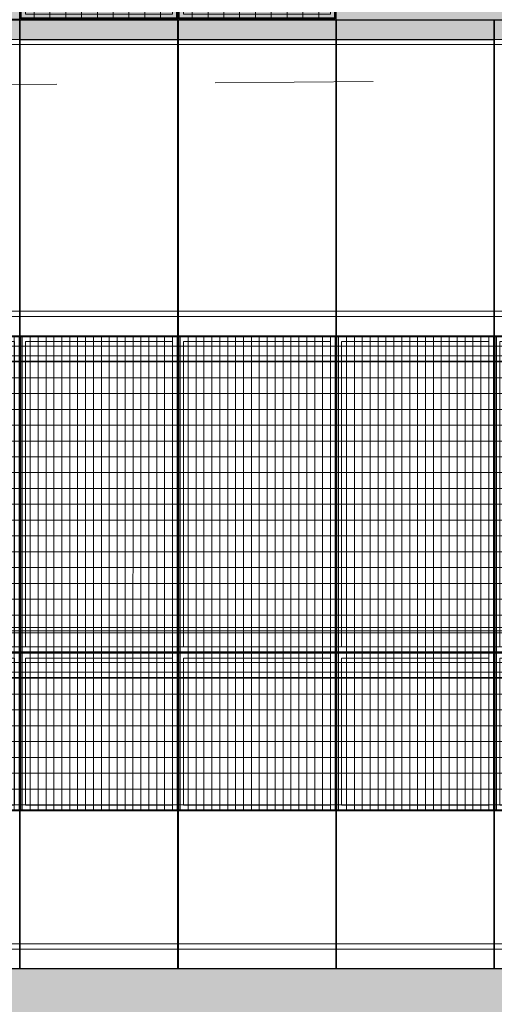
# Model space of a CAD drawing. Header units: metres. Extents: x -373759 to -373409, y 810976 to 811228.
# Tile 53 of 153: x -373616.38 to -373613.38, y 811109.66 to 811115.88. Entities that reach past the tile are written whole.
import ezdxf

# ---------------------------------------------------------------- set-up
doc = ezdxf.new("R2010")
doc.units = ezdxf.units.M
doc.header["$XCLIPFRAME"] = 2
doc.linetypes.add('TRAÇO 1mm', pattern=[2, 1, -1])
doc.layers.add('A-DETL', color=7, linetype='Continuous', lineweight=5, true_color=0x00a600)
for name, color, linetype, lineweight in [('A-FLOR', 7, 'Continuous', 5), ('A-FLOR-PATT', 7, 'Continuous', 5), ('A-GENM', 7, 'Continuous', 5), ('I-WALL', 7, 'Continuous', 5)]:
    doc.layers.add(name, color=color, linetype=linetype, lineweight=lineweight)
picture_1 = doc.add_image_def('image1.jpg', size_in_pixel=(999, 584))
pattern_1 = [(270, (3125.54, 1874.46), (100, 6e-15), []), (0, (3125.54, 1874.46), (0, 50), [])]
pattern_2 = [(90, (3125.54, -1874.46), (100, -6e-15), []), (0, (3125.54, -1874.46), (0, -50), [])]

# ---------------------------------------------------------------- blocks, each defined once
blk = doc.blocks.new('_EST_ PLACA PISO ESTRUTURAL MEIO - _EST_ PLACA PISO ESTRUTURAL MEIO-V15-PISTA INFERIOR PARTE 1')
at = {"layer": 'A-GENM', "color": 253, "true_color": 0xaaaaaa}
for p, q in [((-1000, 500), (-1000, -500)), ((-997.5, 500), (997.5, 500)), ((-875.8, 500), (-997.5, 500)), ((-842.5, 500), (-875.8, 500)), ((842.5, 500), (-842.5, 500)), ((875.8, 500), (842.5, 500)), ((997.5, 500), (875.8, 500)), ((1000, 500), (1000, -500)), ((997.5, 497.5), (-997.5, 497.5)), ((-997.5, 497.5), (997.5, 497.5)), ((-997.5, 497.5), (-997.5, -497.5)), ((-997.5, 497.5), (-997.5, -497.5)), ((-997.5, -497.5), (-997.5, 497.5)), ((-997.5, 497.5), (-997.5, -497.5)), ((-875.8, 497.5), (-875.8, -497.5)), ((-842.5, -497.5), (-842.5, 497.5)), ((842.5, 497.5), (842.5, -497.5)), ((875.8, 497.5), (875.8, -497.5)), ((997.5, -497.5), (997.5, 497.5)), ((997.5, 497.5), (997.5, -497.5)), ((997.5, 497.5), (997.5, -497.5)), ((997.5, 497.5), (997.5, -497.5)), ((997.5, -497.5), (-997.5, -497.5)), ((-997.5, -497.5), (997.5, -497.5)), ((-997.5, -500), (-875.8, -500)), ((997.5, -500), (-997.5, -500)), ((-875.8, -500), (-842.5, -500)), ((-842.5, -500), (842.5, -500)), ((842.5, -500), (875.8, -500)), ((875.8, -500), (997.5, -500))]:
    blk.add_line(p, q, dxfattribs=at)
blk = doc.blocks.new('_EST_ PLACA PISO ESTRUTURAL MEIO - _EST_ PLACA PISO ESTRUTURAL MEIO-V114-PISTA INFERIOR PARTE 1')
at = {"layer": 'A-GENM', "color": 253, "true_color": 0xaaaaaa}
for p, q in [((-1000, -500), (-1000, 500)), ((-997.5, 500), (997.5, 500)), ((-875.8, 500), (-997.5, 500)), ((-842.5, 500), (-875.8, 500)), ((842.5, 500), (-842.5, 500)), ((875.8, 500), (842.5, 500)), ((997.5, 500), (875.8, 500)), ((1000, -500), (1000, 500)), ((997.5, 497.5), (-997.5, 497.5)), ((-997.5, 497.5), (997.5, 497.5)), ((-997.5, 497.5), (-997.5, -497.5)), ((-997.5, 497.5), (-997.5, -497.5)), ((-997.5, -497.5), (-997.5, 497.5)), ((-997.5, 497.5), (-997.5, -497.5)), ((-875.8, 493.2), (-875.8, 465)), ((-875.8, 465), (-875.8, -465)), ((-842.5, 465), (-842.5, 492.7)), ((-842.5, -465), (-842.5, 465)), ((842.5, 495), (842.5, 466.9)), ((842.5, 465), (842.5, -465)), ((875.8, 495), (875.8, 466.4)), ((875.8, 465), (875.8, -465)), ((997.5, -497.5), (997.5, 497.5)), ((997.5, 497.5), (997.5, -497.5)), ((997.5, 497.5), (997.5, -497.5)), ((997.5, 497.5), (997.5, -497.5)), ((997.5, -497.5), (-997.5, -497.5)), ((-997.5, -497.5), (997.5, -497.5)), ((-875.8, -465), (-875.8, -493.2)), ((-842.5, -492.7), (-842.5, -465)), ((842.5, -466.9), (842.5, -495)), ((875.8, -466.4), (875.8, -495)), ((-997.5, -500), (-875.8, -500)), ((997.5, -500), (-997.5, -500)), ((-875.8, -500), (-842.5, -500)), ((-842.5, -500), (842.5, -500)), ((842.5, -500), (875.8, -500)), ((875.8, -500), (997.5, -500))]:
    blk.add_line(p, q, dxfattribs=at)
blk = doc.blocks.new('_EST_ PLACA PISO ESTRUTURAL MEIO - _EST_ PLACA PISO ESTRUTURAL MEIO-V115-PISTA INFERIOR PARTE 1')
at = {"layer": 'A-GENM', "color": 253, "true_color": 0xaaaaaa}
for p, q in [((-1000, 500), (-1000, -500)), ((-997.5, 500), (0, 500)), ((-875.8, 500), (-997.5, 500)), ((-842.5, 500), (-875.8, 500)), ((0, 500), (-842.5, 500)), ((0, 500), (997.5, 500)), ((842.5, 500), (0, 500)), ((875.8, 500), (842.5, 500)), ((997.5, 500), (875.8, 500)), ((1000, 500), (1000, -500)), ((-2.5, 497.5), (-997.5, 497.5)), ((-997.5, 497.5), (-2.5, 497.5)), ((-997.5, 497.5), (-997.5, -497.5)), ((-997.5, 497.5), (-997.5, -497.5)), ((-997.5, -497.5), (-997.5, 497.5)), ((-997.5, 497.5), (-997.5, -497.5)), ((-875.8, 495), (-875.8, 467.8)), ((-875.8, 465), (-875.8, -465)), ((-842.5, 465), (-842.5, 495)), ((-842.5, -465), (-842.5, 465)), ((997.5, 497.5), (0, 497.5)), ((0, 497.5), (997.5, 497.5)), ((842.5, 497.5), (842.5, -497.5)), ((875.8, 497.5), (875.8, -497.5)), ((997.5, -497.5), (997.5, 497.5)), ((997.5, 497.5), (997.5, -497.5)), ((997.5, 497.5), (997.5, -497.5)), ((997.5, 497.5), (997.5, -497.5)), ((-2.5, -497.5), (-997.5, -497.5)), ((-997.5, -497.5), (-2.5, -497.5)), ((-875.8, -467.8), (-875.8, -495)), ((-842.5, -495), (-842.5, -465)), ((997.5, -497.5), (0, -497.5)), ((0, -497.5), (997.5, -497.5)), ((-997.5, -500), (-875.8, -500)), ((0, -500), (-997.5, -500)), ((-875.8, -500), (-842.5, -500)), ((-842.5, -500), (0, -500)), ((0, -500), (842.5, -500)), ((997.5, -500), (0, -500)), ((842.5, -500), (875.8, -500)), ((875.8, -500), (997.5, -500))]:
    blk.add_line(p, q, dxfattribs=at)
blk = doc.blocks.new('_EST_ PLACA PISO ESTRUTURAL MEIO - _EST_ PLACA PISO ESTRUTURAL MEIO-V116-PISTA INFERIOR PARTE 1')
at = {"layer": 'A-GENM', "color": 253, "true_color": 0xaaaaaa}
for p, q in [((-1000, -500), (-1000, 500)), ((-997.5, 500), (997.5, 500)), ((-875.8, 500), (-997.5, 500)), ((-842.5, 500), (-875.8, 500)), ((842.5, 500), (-842.5, 500)), ((875.8, 500), (842.5, 500)), ((997.5, 500), (875.8, 500)), ((1000, -500), (1000, 500)), ((997.5, 497.5), (-997.5, 497.5)), ((-997.5, 497.5), (997.5, 497.5)), ((-997.5, 497.5), (-997.5, -497.5)), ((-997.5, 497.5), (-997.5, -497.5)), ((-997.5, -497.5), (-997.5, 497.5)), ((-997.5, 497.5), (-997.5, -497.5)), ((-875.8, 493.2), (-875.8, 465)), ((-875.8, 465), (-875.8, -465)), ((-842.5, 465), (-842.5, 492.7)), ((-842.5, -465), (-842.5, 465)), ((842.5, 495), (842.5, 466.9)), ((842.5, 465), (842.5, -465)), ((875.8, 495), (875.8, 466.4)), ((875.8, 465), (875.8, -465)), ((997.5, -497.5), (997.5, 497.5)), ((997.5, 497.5), (997.5, -497.5)), ((997.5, 497.5), (997.5, -497.5)), ((997.5, 497.5), (997.5, -497.5)), ((997.5, -497.5), (-997.5, -497.5)), ((-997.5, -497.5), (997.5, -497.5)), ((-875.8, -465), (-875.8, -493.2)), ((-842.5, -492.7), (-842.5, -465)), ((842.5, -466.9), (842.5, -495)), ((875.8, -466.4), (875.8, -495)), ((-997.5, -500), (-875.8, -500)), ((997.5, -500), (-997.5, -500)), ((-875.8, -500), (-842.5, -500)), ((-842.5, -500), (842.5, -500)), ((842.5, -500), (875.8, -500)), ((875.8, -500), (997.5, -500))]:
    blk.add_line(p, q, dxfattribs=at)
blk = doc.blocks.new('_EST_ PLACA PISO ESTRUTURAL MEIO - _EST_ PLACA PISO ESTRUTURAL MEIO-V117-PISTA INFERIOR PARTE 1')
at = {"layer": 'A-GENM', "color": 253, "true_color": 0xaaaaaa}
for p, q in [((-1000, 500), (-1000, -500)), ((-997.5, 500), (0, 500)), ((-875.8, 500), (-997.5, 500)), ((-842.5, 500), (-875.8, 500)), ((0, 500), (-842.5, 500)), ((0, 500), (997.5, 500)), ((842.5, 500), (0, 500)), ((875.8, 500), (842.5, 500)), ((997.5, 500), (875.8, 500)), ((1000, 500), (1000, -500)), ((-2.5, 497.5), (-997.5, 497.5)), ((-997.5, 497.5), (-2.5, 497.5)), ((-997.5, 497.5), (-997.5, -497.5)), ((-997.5, 497.5), (-997.5, -497.5)), ((-997.5, -497.5), (-997.5, 497.5)), ((-997.5, 497.5), (-997.5, -497.5)), ((-875.8, 495), (-875.8, 467.8)), ((-875.8, 465), (-875.8, -465)), ((-842.5, 465), (-842.5, 495)), ((-842.5, -465), (-842.5, 465)), ((997.5, 497.5), (0, 497.5)), ((0, 497.5), (997.5, 497.5)), ((842.5, 497.5), (842.5, -497.5)), ((875.8, 497.5), (875.8, -497.5)), ((997.5, -497.5), (997.5, 497.5)), ((997.5, 497.5), (997.5, -497.5)), ((997.5, 497.5), (997.5, -497.5)), ((997.5, 497.5), (997.5, -497.5)), ((-2.5, -497.5), (-997.5, -497.5)), ((-997.5, -497.5), (-2.5, -497.5)), ((-875.8, -467.8), (-875.8, -495)), ((-842.5, -495), (-842.5, -465)), ((997.5, -497.5), (0, -497.5)), ((0, -497.5), (997.5, -497.5)), ((-997.5, -500), (-875.8, -500)), ((0, -500), (-997.5, -500)), ((-875.8, -500), (-842.5, -500)), ((-842.5, -500), (0, -500)), ((0, -500), (842.5, -500)), ((997.5, -500), (0, -500)), ((842.5, -500), (875.8, -500)), ((875.8, -500), (997.5, -500))]:
    blk.add_line(p, q, dxfattribs=at)
blk = doc.blocks.new('_EST_ PLACA PISO ESTRUTURAL MEIO - _EST_ PLACA PISO ESTRUTURAL MEIO-V118-PISTA INFERIOR PARTE 1')
at = {"layer": 'A-GENM', "color": 253, "true_color": 0xaaaaaa}
for p, q in [((-1000, -500), (-1000, 500)), ((-997.5, 500), (997.5, 500)), ((-875.8, 500), (-997.5, 500)), ((-842.5, 500), (-875.8, 500)), ((842.5, 500), (-842.5, 500)), ((875.8, 500), (842.5, 500)), ((997.5, 500), (875.8, 500)), ((1000, -500), (1000, 500)), ((997.5, 497.5), (-997.5, 497.5)), ((-997.5, 497.5), (997.5, 497.5)), ((-997.5, 497.5), (-997.5, -497.5)), ((-997.5, 497.5), (-997.5, -497.5)), ((-997.5, -497.5), (-997.5, 497.5)), ((-997.5, 497.5), (-997.5, -497.5)), ((-875.8, 493.2), (-875.8, 465)), ((-875.8, 465), (-875.8, -465)), ((-842.5, 465), (-842.5, 492.7)), ((-842.5, -465), (-842.5, 465)), ((842.5, 495), (842.5, 466.9)), ((842.5, 465), (842.5, -465)), ((875.8, 495), (875.8, 466.4)), ((875.8, 465), (875.8, -465)), ((997.5, -497.5), (997.5, 497.5)), ((997.5, 497.5), (997.5, -497.5)), ((997.5, 497.5), (997.5, -497.5)), ((997.5, 497.5), (997.5, -497.5)), ((997.5, -497.5), (-997.5, -497.5)), ((-997.5, -497.5), (997.5, -497.5)), ((-875.8, -465), (-875.8, -493.2)), ((-842.5, -492.7), (-842.5, -465)), ((842.5, -466.9), (842.5, -495)), ((875.8, -466.4), (875.8, -495)), ((-997.5, -500), (-875.8, -500)), ((997.5, -500), (-997.5, -500)), ((-875.8, -500), (-842.5, -500)), ((-842.5, -500), (842.5, -500)), ((842.5, -500), (875.8, -500)), ((875.8, -500), (997.5, -500))]:
    blk.add_line(p, q, dxfattribs=at)
blk = doc.blocks.new('_EST_ PLACA PISO ESTRUTURAL MEIO - _EST_ PLACA PISO ESTRUTURAL MEIO-V119-PISTA INFERIOR PARTE 1')
at = {"layer": 'A-GENM', "color": 253, "true_color": 0xaaaaaa}
for p, q in [((-1000, 500), (-1000, -500)), ((-997.5, 500), (0, 500)), ((-875.8, 500), (-997.5, 500)), ((-842.5, 500), (-875.8, 500)), ((0, 500), (-842.5, 500)), ((0, 500), (997.5, 500)), ((842.5, 500), (0, 500)), ((875.8, 500), (842.5, 500)), ((997.5, 500), (875.8, 500)), ((1000, 500), (1000, -500)), ((-2.5, 497.5), (-997.5, 497.5)), ((-997.5, 497.5), (-2.5, 497.5)), ((-997.5, 497.5), (-997.5, -497.5)), ((-997.5, 497.5), (-997.5, -497.5)), ((-997.5, -497.5), (-997.5, 497.5)), ((-997.5, 497.5), (-997.5, -497.5)), ((-875.8, 495), (-875.8, 467.8)), ((-875.8, 465), (-875.8, -465)), ((-842.5, 465), (-842.5, 495)), ((-842.5, -465), (-842.5, 465)), ((997.5, 497.5), (0, 497.5)), ((0, 497.5), (997.5, 497.5)), ((842.5, 497.5), (842.5, -497.5)), ((875.8, 497.5), (875.8, -497.5)), ((997.5, -497.5), (997.5, 497.5)), ((997.5, 497.5), (997.5, -497.5)), ((997.5, 497.5), (997.5, -497.5)), ((997.5, 497.5), (997.5, -497.5)), ((-2.5, -497.5), (-997.5, -497.5)), ((-997.5, -497.5), (-2.5, -497.5)), ((-875.8, -467.8), (-875.8, -495)), ((-842.5, -495), (-842.5, -465)), ((997.5, -497.5), (0, -497.5)), ((0, -497.5), (997.5, -497.5)), ((-997.5, -500), (-875.8, -500)), ((0, -500), (-997.5, -500)), ((-875.8, -500), (-842.5, -500)), ((-842.5, -500), (0, -500)), ((0, -500), (842.5, -500)), ((997.5, -500), (0, -500)), ((842.5, -500), (875.8, -500)), ((875.8, -500), (997.5, -500))]:
    blk.add_line(p, q, dxfattribs=at)
blk = doc.blocks.new('_EST_ PLACA PISO ESTRUTURAL MEIO - _EST_ PLACA PISO ESTRUTURAL MEIO-V120-PISTA INFERIOR PARTE 1')
at = {"layer": 'A-GENM', "color": 253, "true_color": 0xaaaaaa}
for p, q in [((-1000, -500), (-1000, 500)), ((-997.5, 500), (997.5, 500)), ((-875.8, 500), (-997.5, 500)), ((-842.5, 500), (-875.8, 500)), ((842.5, 500), (-842.5, 500)), ((875.8, 500), (842.5, 500)), ((997.5, 500), (875.8, 500)), ((1000, -500), (1000, 500)), ((997.5, 497.5), (-997.5, 497.5)), ((-997.5, 497.5), (997.5, 497.5)), ((-997.5, 497.5), (-997.5, -497.5)), ((-997.5, 497.5), (-997.5, -497.5)), ((-997.5, -497.5), (-997.5, 497.5)), ((-997.5, 497.5), (-997.5, -497.5)), ((-875.8, 493.2), (-875.8, 465)), ((-875.8, 465), (-875.8, -464.2)), ((-842.5, 465), (-842.5, 492.7)), ((-842.5, -464.2), (-842.5, 465)), ((842.5, 495), (842.5, 466.9)), ((842.5, 465), (842.5, -464.2)), ((875.8, 495), (875.8, 466.4)), ((875.8, 465), (875.8, -464.2)), ((997.5, -497.5), (997.5, 497.5)), ((997.5, 497.5), (997.5, -497.5)), ((997.5, 497.5), (997.5, -497.5)), ((997.5, 497.5), (997.5, -497.5)), ((997.5, -497.5), (-997.5, -497.5)), ((-997.5, -497.5), (997.5, -497.5)), ((-875.8, -465), (-875.8, -493.2)), ((-842.5, -492.7), (-842.5, -465)), ((842.5, -466.9), (842.5, -495)), ((875.8, -466.4), (875.8, -495)), ((-997.5, -500), (-875.8, -500)), ((997.5, -500), (-997.5, -500)), ((-875.8, -500), (-842.5, -500)), ((-842.5, -500), (842.5, -500)), ((842.5, -500), (875.8, -500)), ((875.8, -500), (997.5, -500))]:
    blk.add_line(p, q, dxfattribs=at)
blk = doc.blocks.new('_EST_ PLACA PISO ESTRUTURAL MEIO - _EST_ PLACA PISO ESTRUTURAL MEIO-V121-PISTA INFERIOR PARTE 1')
at = {"layer": 'A-GENM', "color": 253, "true_color": 0xaaaaaa}
for p, q in [((-1000, 500), (-1000, -500)), ((-997.5, 500), (0, 500)), ((-875.8, 500), (-997.5, 500)), ((-842.5, 500), (-875.8, 500)), ((0, 500), (-842.5, 500)), ((0, 500), (997.5, 500)), ((842.5, 500), (0, 500)), ((875.8, 500), (842.5, 500)), ((997.5, 500), (875.8, 500)), ((1000, 500), (1000, -500)), ((-2.5, 497.5), (-997.5, 497.5)), ((-997.5, 497.5), (-2.5, 497.5)), ((-997.5, 497.5), (-997.5, -497.5)), ((-997.5, 497.5), (-997.5, -497.5)), ((-997.5, -497.5), (-997.5, 497.5)), ((-997.5, 497.5), (-997.5, -497.5)), ((-875.8, 495), (-875.8, 467.8)), ((-875.8, 464.2), (-875.8, -465)), ((-842.5, 465), (-842.5, 495)), ((-842.5, -465), (-842.5, 464.2)), ((997.5, 497.5), (0, 497.5)), ((0, 497.5), (997.5, 497.5)), ((842.5, 497.5), (842.5, -497.5)), ((875.8, 497.5), (875.8, -497.5)), ((997.5, -497.5), (997.5, 497.5)), ((997.5, 497.5), (997.5, -497.5)), ((997.5, 497.5), (997.5, -497.5)), ((997.5, 497.5), (997.5, -497.5)), ((-2.5, -497.5), (-997.5, -497.5)), ((-997.5, -497.5), (-2.5, -497.5)), ((-875.8, -467.8), (-875.8, -495)), ((-842.5, -495), (-842.5, -465)), ((997.5, -497.5), (0, -497.5)), ((0, -497.5), (997.5, -497.5)), ((-997.5, -500), (-875.8, -500)), ((0, -500), (-997.5, -500)), ((-875.8, -500), (-842.5, -500)), ((-842.5, -500), (0, -500)), ((0, -500), (842.5, -500)), ((997.5, -500), (0, -500)), ((842.5, -500), (875.8, -500)), ((875.8, -500), (997.5, -500))]:
    blk.add_line(p, q, dxfattribs=at)
blk = doc.blocks.new('_EST_ PLACA PISO ESTRUTURAL MEIO - _EST_ PLACA PISO ESTRUTURAL MEIO-V122-PISTA INFERIOR PARTE 1')
at = {"layer": 'A-GENM', "color": 253, "true_color": 0xaaaaaa}
for p, q in [((-1000, -500), (-1000, 500)), ((-997.5, 500), (997.5, 500)), ((-875.8, 500), (-997.5, 500)), ((-842.5, 500), (-875.8, 500)), ((842.5, 500), (-842.5, 500)), ((875.8, 500), (842.5, 500)), ((997.5, 500), (875.8, 500)), ((1000, -500), (1000, 500)), ((997.5, 497.5), (-997.5, 497.5)), ((-997.5, 497.5), (997.5, 497.5)), ((-997.5, 497.5), (-997.5, -497.5)), ((-997.5, 497.5), (-997.5, -497.5)), ((-997.5, -497.5), (-997.5, 497.5)), ((-997.5, 497.5), (-997.5, -497.5)), ((-875.8, 493.2), (-875.8, 465)), ((-875.8, 465), (-875.8, -465)), ((-842.5, 465), (-842.5, 492.7)), ((-842.5, -465), (-842.5, 465)), ((842.5, 495), (842.5, 466.9)), ((842.5, 465), (842.5, -465)), ((875.8, 495), (875.8, 466.4)), ((875.8, 465), (875.8, -465)), ((997.5, -497.5), (997.5, 497.5)), ((997.5, 497.5), (997.5, -497.5)), ((997.5, 497.5), (997.5, -497.5)), ((997.5, 497.5), (997.5, -497.5)), ((997.5, -497.5), (-997.5, -497.5)), ((-997.5, -497.5), (997.5, -497.5)), ((-875.8, -465), (-875.8, -493.2)), ((-842.5, -492.7), (-842.5, -465)), ((842.5, -466.9), (842.5, -495)), ((875.8, -466.4), (875.8, -495)), ((-997.5, -500), (-875.8, -500)), ((997.5, -500), (-997.5, -500)), ((-875.8, -500), (-842.5, -500)), ((-842.5, -500), (842.5, -500)), ((842.5, -500), (875.8, -500)), ((875.8, -500), (997.5, -500))]:
    blk.add_line(p, q, dxfattribs=at)
blk = doc.blocks.new('_EST_ PLACA PISO ESTRUTURAL MEIO - _EST_ PLACA PISO ESTRUTURAL MEIO-V123-PISTA INFERIOR PARTE 1')
at = {"layer": 'A-GENM', "color": 253, "true_color": 0xaaaaaa}
for p, q in [((-1000, 500), (-1000, -500)), ((-997.5, 500), (0, 500)), ((-875.8, 500), (-997.5, 500)), ((-842.5, 500), (-875.8, 500)), ((0, 500), (-842.5, 500)), ((0, 500), (997.5, 500)), ((842.5, 500), (0, 500)), ((875.8, 500), (842.5, 500)), ((997.5, 500), (875.8, 500)), ((1000, 500), (1000, -500)), ((-2.5, 497.5), (-997.5, 497.5)), ((-997.5, 497.5), (-2.5, 497.5)), ((-997.5, 497.5), (-997.5, -497.5)), ((-997.5, 497.5), (-997.5, -497.5)), ((-997.5, -497.5), (-997.5, 497.5)), ((-997.5, 497.5), (-997.5, -497.5)), ((-875.8, 495), (-875.8, 467.8)), ((-875.8, 465), (-875.8, -465)), ((-842.5, 465), (-842.5, 495)), ((-842.5, -465), (-842.5, 465)), ((997.5, 497.5), (0, 497.5)), ((0, 497.5), (997.5, 497.5)), ((842.5, 497.5), (842.5, -497.5)), ((875.8, 497.5), (875.8, -497.5)), ((997.5, -497.5), (997.5, 497.5)), ((997.5, 497.5), (997.5, -497.5)), ((997.5, 497.5), (997.5, -497.5)), ((997.5, 497.5), (997.5, -497.5)), ((-2.5, -497.5), (-997.5, -497.5)), ((-997.5, -497.5), (-2.5, -497.5)), ((-875.8, -467.8), (-875.8, -495)), ((-842.5, -495), (-842.5, -465)), ((997.5, -497.5), (0, -497.5)), ((0, -497.5), (997.5, -497.5)), ((-997.5, -500), (-875.8, -500)), ((0, -500), (-997.5, -500)), ((-875.8, -500), (-842.5, -500)), ((-842.5, -500), (0, -500)), ((0, -500), (842.5, -500)), ((997.5, -500), (0, -500)), ((842.5, -500), (875.8, -500)), ((875.8, -500), (997.5, -500))]:
    blk.add_line(p, q, dxfattribs=at)
blk = doc.blocks.new('_EME_ GRADEX PISO 2X1  - _EME_ GRADEX PISO 2X1 -V178-PISTA INFERIOR PARTE 1')
at = {"layer": 'A-GENM', "true_color": 0xaaaaaa}
h = blk.add_hatch(dxfattribs=at)
h.set_pattern_fill('FP_3', color=253, style=0, pattern_type=2)
h.set_pattern_definition([(0, (0, 0), (0, 100), []), (90, (0, 0), (-50, 3e-15), [])])
h.paths.add_polyline_path([(5, -992), (1992, -992), (1992, -8), (5, -8), (5, -425)], flags=0)
at = {"layer": 'A-GENM', "color": 253, "true_color": 0xaaaaaa}
for p, q in [((2000, 0), (0, 0)), ((0, 0), (0, -1000)), ((0, -1000), (0, 0)), ((2.5, 0), (1997.5, 0)), ((2000, -1000), (2000, 0)), ((5, -5), (1995, -5)), ((5, -995), (5, -5)), ((5, -5), (1995, -5)), ((5, -8), (5, -5)), ((5, -992), (5, -8)), ((1992, -8), (5, -8)), ((5, -8), (5, -992)), ((5, -992), (5, -8)), ((5, -8), (1992, -8)), ((1965, -35), (35, -35)), ((35, -35), (35, -965)), ((35, -965), (35, -35)), ((35, -35), (1965, -35)), ((1965, -965), (1965, -35)), ((1965, -35), (1965, -965)), ((1992, -992), (1992, -8)), ((1992, -8), (1992, -992)), ((1995, -5), (1995, -995)), ((1995, -5), (1995, -995)), ((2000, 0), (2000, -1000)), ((5, -995), (5, -992)), ((5, -992), (1992, -992)), ((1992, -992), (5, -992)), ((1995, -995), (5, -995)), ((1995, -995), (5, -995)), ((35, -965), (1965, -965)), ((1965, -965), (35, -965)), ((0, -1000), (2000, -1000)), ((2000, -1000), (0, -1000))]:
    blk.add_line(p, q, dxfattribs=at)
blk = doc.blocks.new('_EME_ GRADEX PISO 2X1  - _EME_ GRADEX PISO 2X1 -V180-PISTA INFERIOR PARTE 1')
at = {"layer": 'A-GENM', "true_color": 0xaaaaaa}
h = blk.add_hatch(dxfattribs=at)
h.set_pattern_fill('FP_2', color=253, style=0, pattern_type=2)
h.set_pattern_definition([(0, (0, 0), (0, -100), []), (270, (0, 0), (-50, -3e-15), [])])
h.paths.add_polyline_path([(5, 8), (1992, 8), (1992, 992), (5, 992), (5, 305.4)], flags=0)
at = {"layer": 'A-GENM', "color": 253, "true_color": 0xaaaaaa}
for p, q in [((2000, 1000), (0, 1000)), ((0, 1000), (0, 0)), ((0, 0), (0, 1000)), ((0, 1000), (2000, 1000)), ((2000, 0), (2000, 1000)), ((2000, 1000), (2000, 0)), ((5, 5), (5, 995)), ((5, 995), (1995, 995)), ((5, 995), (1995, 995)), ((5, 992), (5, 995)), ((5, 8), (5, 992)), ((1992, 992), (5, 992)), ((5, 992), (5, 8)), ((5, 8), (5, 992)), ((5, 992), (1992, 992)), ((35, 965), (35, 35)), ((1965, 965), (35, 965)), ((35, 965), (1965, 965)), ((35, 35), (35, 965)), ((1965, 35), (1965, 965)), ((1965, 965), (1965, 35)), ((1992, 8), (1992, 992)), ((1992, 992), (1992, 8)), ((1995, 995), (1995, 5)), ((1995, 995), (1995, 5)), ((0, 0), (2000, 0)), ((2000, 0), (0, 0)), ((5, 5), (5, 8)), ((5, 8), (1992, 8)), ((1992, 8), (5, 8)), ((1995, 5), (5, 5)), ((1995, 5), (5, 5)), ((35, 35), (1965, 35)), ((1965, 35), (35, 35))]:
    blk.add_line(p, q, dxfattribs=at)
blk = doc.blocks.new('_EST_ PLACA PISO ESTRUTURAL MEIO - _EST_ PLACA PISO ESTRUTURAL MEIO-3937319-PISTA INFERIOR PARTE 1')
at = {"layer": 'A-GENM', "color": 253, "true_color": 0xaaaaaa}
for p, q in [((-1000, -500), (-1000, 500)), ((-997.5, 500), (997.5, 500)), ((-875.8, 500), (-997.5, 500)), ((-842.5, 500), (-875.8, 500)), ((842.5, 500), (-842.5, 500)), ((875.8, 500), (842.5, 500)), ((997.5, 500), (875.8, 500)), ((1000, -500), (1000, 500)), ((997.5, 497.5), (-997.5, 497.5)), ((-997.5, 497.5), (997.5, 497.5)), ((-997.5, 497.5), (-997.5, -497.5)), ((-997.5, 497.5), (-997.5, -497.5)), ((-997.5, -497.5), (-997.5, 497.5)), ((-997.5, 497.5), (-997.5, -497.5)), ((-875.8, 497.5), (-875.8, -497.5)), ((-842.5, -497.5), (-842.5, 497.5)), ((842.5, 497.5), (842.5, -497.5)), ((875.8, 497.5), (875.8, -497.5)), ((997.5, -497.5), (997.5, 497.5)), ((997.5, 497.5), (997.5, -497.5)), ((997.5, 497.5), (997.5, -497.5)), ((997.5, 497.5), (997.5, -497.5)), ((997.5, -497.5), (-997.5, -497.5)), ((-997.5, -497.5), (997.5, -497.5)), ((-997.5, -500), (-875.8, -500)), ((997.5, -500), (-997.5, -500)), ((-875.8, -500), (-842.5, -500)), ((-842.5, -500), (842.5, -500)), ((842.5, -500), (875.8, -500)), ((875.8, -500), (997.5, -500))]:
    blk.add_line(p, q, dxfattribs=at)
blk = doc.blocks.new('_EME_ GRADEX PISO 3X1  - _EME_ GRADEX PISO 3X1 -3587918-PISTA INFERIOR PARTE 1')
at = {"layer": 'A-GENM', "true_color": 0xaaaaaa}
h = blk.add_hatch(dxfattribs=at)
h.set_pattern_fill('FP_1', color=253, style=0, pattern_type=2)
h.set_pattern_definition(pattern_1)
h.paths.add_polyline_path([(0, -1000), (3000, -1000), (3000, 0), (0, 0), (0, -502.1)], flags=0)
at = {"layer": 'A-GENM', "color": 253, "true_color": 0xaaaaaa}
for p, q in [((0, -1000), (0, 0)), ((0, 0), (2000, 0)), ((2000, 0), (0, 0)), ((0, 0), (0, -1000)), ((0, -1000), (0, 0)), ((0, 0), (3000, 0)), ((3000, 0), (0, 0)), ((0, 0), (0, -1000)), ((2000, 0), (2000, -1000)), ((2000, -1000), (2000, 0)), ((3000, 0), (3000, -1000)), ((3000, -1000), (3000, 0)), ((5, -5), (1995, -5)), ((5, -995), (5, -5)), ((5, -5), (1995, -5)), ((5, -995), (5, -5)), ((1965, -35), (35, -35)), ((35, -35), (35, -965)), ((35, -965), (35, -35)), ((35, -35), (1965, -35)), ((1965, -965), (1965, -35)), ((1965, -35), (1965, -965)), ((1995, -5), (1995, -995)), ((1995, -5), (1995, -995)), ((2000, -1000), (2000, 0)), ((2000, 0), (3000, 0)), ((3000, 0), (2000, 0)), ((2000, 0), (2000, -1000)), ((2005, -5), (2995, -5)), ((2005, -995), (2005, -5)), ((2005, -5), (2995, -5)), ((2005, -995), (2005, -5)), ((2965, -35), (2035, -35)), ((2035, -35), (2035, -965)), ((2035, -965), (2035, -35)), ((2035, -35), (2965, -35)), ((2965, -965), (2965, -35)), ((2965, -35), (2965, -965)), ((2995, -5), (2995, -995)), ((2995, -5), (2995, -995)), ((3000, 0), (3000, -1000)), ((3000, -1000), (3000, 0)), ((1995, -995), (5, -995)), ((1995, -995), (5, -995)), ((35, -965), (1965, -965)), ((1965, -965), (35, -965)), ((2995, -995), (2005, -995)), ((2995, -995), (2005, -995)), ((2035, -965), (2965, -965)), ((2965, -965), (2035, -965)), ((2000, -1000), (0, -1000)), ((0, -1000), (2000, -1000)), ((3000, -1000), (0, -1000)), ((0, -1000), (3000, -1000)), ((3000, -1000), (2000, -1000)), ((2000, -1000), (3000, -1000))]:
    blk.add_line(p, q, dxfattribs=at)
blk = doc.blocks.new('_EME_ GRADEX PISO 3X1  - _EME_ GRADEX PISO 3X1 -V363-PISTA INFERIOR PARTE 1')
at = {"layer": 'A-GENM', "true_color": 0xaaaaaa}
h = blk.add_hatch(dxfattribs=at)
h.set_pattern_fill('FP_4', color=253, style=0, pattern_type=2)
h.set_pattern_definition(pattern_2)
h.paths.add_polyline_path([(3000, 1000), (0, 1000), (0, 0), (3000, 0), (3000, 425)], flags=0)
at = {"layer": 'A-GENM', "color": 253, "true_color": 0xaaaaaa}
for p, q in [((0, 0), (0, 1000)), ((0, 1000), (2000, 1000)), ((2000, 1000), (0, 1000)), ((0, 1000), (0, 0)), ((0, 0), (0, 1000)), ((0, 1000), (2000, 1000)), ((3000, 1000), (0, 1000)), ((0, 1000), (0, 0)), ((2000, 1000), (2000, 0)), ((2000, 0), (2000, 1000)), ((2000, 0), (2000, 1000)), ((2000, 1000), (3000, 1000)), ((3000, 1000), (2000, 1000)), ((2000, 1000), (2000, 0)), ((2000, 1000), (3000, 1000)), ((3000, 1000), (3000, 0)), ((3000, 0), (3000, 1000)), ((3000, 1000), (3000, 0)), ((3000, 0), (3000, 1000)), ((5, 5), (5, 995)), ((5, 995), (1995, 995)), ((5, 995), (1995, 995)), ((5, 5), (5, 995)), ((1965, 965), (35, 965)), ((35, 965), (35, 35)), ((35, 35), (35, 965)), ((35, 965), (1965, 965)), ((1965, 35), (1965, 965)), ((1965, 965), (1965, 35)), ((1995, 995), (1995, 5)), ((1995, 995), (1995, 5)), ((2005, 5), (2005, 995)), ((2005, 995), (2995, 995)), ((2005, 995), (2995, 995)), ((2005, 5), (2005, 995)), ((2035, 965), (2035, 35)), ((2965, 965), (2035, 965)), ((2035, 965), (2965, 965)), ((2035, 35), (2035, 965)), ((2965, 35), (2965, 965)), ((2965, 965), (2965, 35)), ((2995, 995), (2995, 5)), ((2995, 995), (2995, 5)), ((2000, 0), (0, 0)), ((0, 0), (2000, 0)), ((3000, 0), (0, 0)), ((0, 0), (3000, 0)), ((1995, 5), (5, 5)), ((1995, 5), (5, 5)), ((35, 35), (1965, 35)), ((1965, 35), (35, 35)), ((3000, 0), (2000, 0)), ((2000, 0), (3000, 0)), ((2995, 5), (2005, 5)), ((2995, 5), (2005, 5)), ((2035, 35), (2965, 35)), ((2965, 35), (2035, 35))]:
    blk.add_line(p, q, dxfattribs=at)
blk = doc.blocks.new('_EME_ GRADEX PISO 3X1  - _EME_ GRADEX PISO 3X1 -V364-PISTA INFERIOR PARTE 1')
at = {"layer": 'A-GENM', "true_color": 0xaaaaaa}
h = blk.add_hatch(dxfattribs=at)
h.set_pattern_fill('FP_1', color=253, style=0, pattern_type=2)
h.set_pattern_definition(pattern_1)
h.paths.add_polyline_path([(3000, 0), (0, 0), (0, -1000), (3000, -1000)], flags=0)
at = {"layer": 'A-GENM', "color": 253, "true_color": 0xaaaaaa}
for p, q in [((0, -1000), (0, 0)), ((0, 0), (2000, 0)), ((2000, 0), (0, 0)), ((0, 0), (0, -1000)), ((0, -1000), (0, 0)), ((0, 0), (3000, 0)), ((3000, 0), (0, 0)), ((0, 0), (0, -1000)), ((2000, 0), (2000, -1000)), ((2000, -1000), (2000, 0)), ((3000, 0), (3000, -1000)), ((3000, -1000), (3000, 0)), ((5, -5), (1995, -5)), ((5, -995), (5, -5)), ((5, -5), (1995, -5)), ((5, -995), (5, -5)), ((1965, -35), (35, -35)), ((35, -35), (35, -965)), ((35, -965), (35, -35)), ((35, -35), (1965, -35)), ((1965, -965), (1965, -35)), ((1965, -35), (1965, -965)), ((1995, -5), (1995, -995)), ((1995, -5), (1995, -995)), ((2000, -1000), (2000, 0)), ((2000, 0), (3000, 0)), ((3000, 0), (2000, 0)), ((2000, 0), (2000, -1000)), ((2005, -5), (2995, -5)), ((2005, -995), (2005, -5)), ((2005, -5), (2995, -5)), ((2005, -995), (2005, -5)), ((2965, -35), (2035, -35)), ((2035, -35), (2035, -965)), ((2035, -965), (2035, -35)), ((2035, -35), (2965, -35)), ((2965, -965), (2965, -35)), ((2965, -35), (2965, -965)), ((2995, -5), (2995, -995)), ((2995, -5), (2995, -995)), ((3000, 0), (3000, -1000)), ((3000, -1000), (3000, 0)), ((1995, -995), (5, -995)), ((1995, -995), (5, -995)), ((35, -965), (1965, -965)), ((1965, -965), (35, -965)), ((2995, -995), (2005, -995)), ((2995, -995), (2005, -995)), ((2035, -965), (2965, -965)), ((2965, -965), (2035, -965)), ((2000, -1000), (0, -1000)), ((0, -1000), (2000, -1000)), ((2000, -1000), (0, -1000)), ((0, -1000), (3000, -1000)), ((3000, -1000), (2000, -1000)), ((2000, -1000), (3000, -1000)), ((3000, -1000), (2000, -1000))]:
    blk.add_line(p, q, dxfattribs=at)
blk = doc.blocks.new('_EME_ GRADEX PISO 3X1  - _EME_ GRADEX PISO 3X1 -V185-PISTA INFERIOR PARTE 1')
at = {"layer": 'A-GENM', "true_color": 0xaaaaaa}
h = blk.add_hatch(dxfattribs=at)
h.set_pattern_fill('FP_4', color=253, style=0, pattern_type=2)
h.set_pattern_definition(pattern_2)
h.paths.add_polyline_path([(0, 0), (3000, 0), (3000, 1000), (0, 1000), (0, 557.8)], flags=0)
at = {"layer": 'A-GENM', "color": 253, "true_color": 0xaaaaaa}
for p, q in [((0, 0), (0, 1000)), ((0, 1000), (2000, 1000)), ((2000, 1000), (0, 1000)), ((0, 1000), (0, 0)), ((0, 0), (0, 1000)), ((0, 1000), (3000, 1000)), ((3000, 1000), (0, 1000)), ((0, 1000), (0, 0)), ((2000, 1000), (2000, 0)), ((2000, 0), (2000, 1000)), ((2000, 0), (2000, 1000)), ((2000, 1000), (3000, 1000)), ((3000, 1000), (2000, 1000)), ((2000, 1000), (2000, 0)), ((3000, 1000), (3000, 0)), ((3000, 0), (3000, 1000)), ((3000, 1000), (3000, 0)), ((3000, 0), (3000, 1000)), ((5, 5), (5, 995)), ((5, 995), (1995, 995)), ((5, 995), (1995, 995)), ((5, 5), (5, 995)), ((1965, 965), (35, 965)), ((35, 965), (35, 35)), ((35, 35), (35, 965)), ((35, 965), (1965, 965)), ((1965, 35), (1965, 965)), ((1965, 965), (1965, 35)), ((1995, 995), (1995, 5)), ((1995, 995), (1995, 5)), ((2005, 5), (2005, 995)), ((2005, 995), (2995, 995)), ((2005, 995), (2995, 995)), ((2005, 5), (2005, 995)), ((2035, 965), (2035, 35)), ((2965, 965), (2035, 965)), ((2035, 965), (2965, 965)), ((2035, 35), (2035, 965)), ((2965, 35), (2965, 965)), ((2965, 965), (2965, 35)), ((2995, 995), (2995, 5)), ((2995, 995), (2995, 5)), ((2000, 0), (0, 0)), ((0, 0), (2000, 0)), ((3000, 0), (0, 0)), ((0, 0), (3000, 0)), ((1995, 5), (5, 5)), ((1995, 5), (5, 5)), ((35, 35), (1965, 35)), ((1965, 35), (35, 35)), ((3000, 0), (2000, 0)), ((2000, 0), (3000, 0)), ((2995, 5), (2005, 5)), ((2995, 5), (2005, 5)), ((2035, 35), (2965, 35)), ((2965, 35), (2035, 35))]:
    blk.add_line(p, q, dxfattribs=at)
blk = doc.blocks.new('_EME_ GRADEX PISO 3X1  - _EME_ GRADEX PISO 3X1 -V357-PISTA INFERIOR PARTE 1')
at = {"layer": 'A-GENM', "true_color": 0xaaaaaa}
h = blk.add_hatch(dxfattribs=at)
h.set_pattern_fill('FP_1', color=253, style=0, pattern_type=2)
h.set_pattern_definition(pattern_1)
h.paths.add_polyline_path([(3000, 0), (0, 0), (0, -1000), (3000, -1000), (3000, -201.7)], flags=0)
at = {"layer": 'A-GENM', "color": 253, "true_color": 0xaaaaaa}
for p, q in [((0, -1000), (0, 0)), ((0, 0), (2000, 0)), ((2000, 0), (0, 0)), ((0, 0), (0, -1000)), ((0, -1000), (0, 0)), ((0, 0), (3000, 0)), ((3000, 0), (0, 0)), ((0, 0), (0, -1000)), ((2000, 0), (2000, -1000)), ((2000, -1000), (2000, 0)), ((3000, 0), (3000, -1000)), ((3000, -1000), (3000, 0)), ((5, -5), (1995, -5)), ((5, -995), (5, -5)), ((5, -5), (1995, -5)), ((5, -995), (5, -5)), ((1965, -35), (35, -35)), ((35, -35), (35, -965)), ((35, -965), (35, -35)), ((35, -35), (1965, -35)), ((1965, -965), (1965, -35)), ((1965, -35), (1965, -965)), ((1995, -5), (1995, -995)), ((1995, -5), (1995, -995)), ((2000, -1000), (2000, 0)), ((2000, 0), (3000, 0)), ((3000, 0), (2000, 0)), ((2000, 0), (2000, -1000)), ((2005, -5), (2995, -5)), ((2005, -995), (2005, -5)), ((2005, -5), (2995, -5)), ((2005, -995), (2005, -5)), ((2965, -35), (2035, -35)), ((2035, -35), (2035, -965)), ((2035, -965), (2035, -35)), ((2035, -35), (2965, -35)), ((2965, -965), (2965, -35)), ((2965, -35), (2965, -965)), ((2995, -5), (2995, -995)), ((2995, -5), (2995, -995)), ((3000, 0), (3000, -1000)), ((3000, -1000), (3000, 0)), ((1995, -995), (5, -995)), ((1995, -995), (5, -995)), ((35, -965), (1965, -965)), ((1965, -965), (35, -965)), ((2995, -995), (2005, -995)), ((2995, -995), (2005, -995)), ((2035, -965), (2965, -965)), ((2965, -965), (2035, -965)), ((2000, -1000), (0, -1000)), ((0, -1000), (2000, -1000)), ((3000, -1000), (0, -1000)), ((0, -1000), (3000, -1000)), ((3000, -1000), (2000, -1000)), ((2000, -1000), (3000, -1000))]:
    blk.add_line(p, q, dxfattribs=at)

msp = doc.modelspace()

# ---------------------------------------------------------------- hatches: boundary and pattern name
at = {"layer": 'A-FLOR-PATT', "true_color": 0xff9191}
msp.add_hatch(color=21, dxfattribs=at).paths.add_polyline_path([(-373473.0921, 811079.2022), (-373472.52, 811081.1186), (-373565.7693, 811108.9896), (-373566.2673, 811109.1319), (-373566.7686, 811109.2621), (-373567.2729, 811109.3802), (-373567.7799, 811109.486), (-373568.2893, 811109.5795), (-373568.8008, 811109.6606), (-373569.3142, 811109.7294), (-373569.829, 811109.7857), (-373570.3451, 811109.8295), (-373570.8621, 811109.8608), (-373571.3797, 811109.8796), (-373571.8975, 811109.8859), (-373707.604, 811109.8866), (-373707.9405, 811109.8929), (-373708.277, 811109.9118), (-373708.6127, 811109.9434), (-373708.9471, 811109.9875), (-373709.2795, 811110.0441), (-373709.6096, 811110.1131), (-373709.9825, 811110.2076), (-373710.2675, 811110.2902), (-373710.5812, 811110.3936), (-373710.8973, 811110.5112), (-373711.2091, 811110.6407), (-373711.5152, 811110.7814), (-373711.8164, 811110.9338), (-373712.1111, 811111.0971), (-373712.4459, 811111.3018), (-373712.6817, 811111.4565), (-373712.9568, 811111.6522), (-373713.2238, 811111.8577), (-373713.4832, 811112.0732), (-373713.7343, 811112.2983), (-373713.9769, 811112.5327), (-373714.2105, 811112.7759), (-373714.4348, 811113.0278), (-373714.6495, 811113.2878), (-373714.8543, 811113.5558), (-373715.0489, 811113.8312), (-373715.2721, 811114.1788), (-373715.4065, 811114.403), (-373715.569, 811114.6985), (-373715.7204, 811114.9999), (-373715.8603, 811115.3067), (-373715.9886, 811115.6186), (-373716.1052, 811115.9351), (-373716.2098, 811116.2557), (-373716.3023, 811116.58), (-373716.3826, 811116.9076), (-373716.4506, 811117.2379), (-373716.5061, 811117.5706), (-373716.5492, 811117.9051), (-373716.5815, 811118.2744), (-373716.6048, 811118.2745), (-373716.4874, 811155.5311), (-373718.4874, 811155.5311), (-373718.6028, 811118.9212), (-373718.5978, 811118.5529), (-373718.5805, 811118.185), (-373718.5508, 811117.8178), (-373718.5089, 811117.4518), (-373718.4547, 811117.0875), (-373718.3884, 811116.7252), (-373718.31, 811116.3652), (-373718.2196, 811116.0082), (-373718.1173, 811115.6543), (-373718.0031, 811115.3041), (-373717.8774, 811114.9579), (-373717.7401, 811114.6161), (-373717.5914, 811114.279), (-373717.4315, 811113.9472), (-373717.2606, 811113.6209), (-373717.0789, 811113.3005), (-373716.8866, 811112.9863), (-373716.6838, 811112.6788), (-373716.4709, 811112.3782), (-373716.248, 811112.085), (-373716.0154, 811111.7993), (-373715.7734, 811111.5216), (-373715.5222, 811111.2522), (-373715.2622, 811110.9913), (-373714.9851, 811110.7319), (-373714.7166, 811110.4964), (-373714.4317, 811110.2629), (-373714.1391, 811110.0391), (-373713.8393, 811109.8252), (-373713.5324, 811109.6215), (-373713.2188, 811109.4282), (-373712.899, 811109.2454), (-373712.5732, 811109.0735), (-373712.2419, 811108.9126), (-373711.9053, 811108.7629), (-373711.564, 811108.6245), (-373711.2181, 811108.4976), (-373710.8683, 811108.3824), (-373710.5147, 811108.279), (-373710.158, 811108.1874), (-373709.7983, 811108.1079), (-373709.4362, 811108.0404), (-373709.072, 811107.9851), (-373708.7062, 811107.942), (-373708.2768, 811107.9081), (-373707.9712, 811107.8927), (-373707.6029, 811107.8865), (-373571.8976, 811107.8859), (-373571.4281, 811107.8802), (-373570.9589, 811107.8631), (-373570.4902, 811107.8348), (-373570.0224, 811107.795), (-373569.5556, 811107.744), (-373569.0903, 811107.6817), (-373568.6266, 811107.6081), (-373568.1647, 811107.5233), (-373567.7051, 811107.4274), (-373567.248, 811107.3204), (-373566.7935, 811107.2024), (-373566.3421, 811107.0734), (-373476.303, 811080.1619)], flags=0)
at = {"layer": 'I-WALL', "true_color": 0x808080}
h = msp.add_hatch(color=8, dxfattribs=at)
h.paths.add_polyline_path([(-373594.3824, 811116.0061), (-373657.6679, 811116.0063), (-373657.6679, 811115.7563), (-373594.3824, 811115.7561)], flags=0)
h.paths.add_polyline_path([(-373593.3957, 811115.7561), (-373593.3957, 811116.0061), (-373594.3824, 811116.0061), (-373594.3824, 811115.7561)], flags=0)
h.paths.add_polyline_path([(-373626.7489, 811115.8812), (-373626.7489, 811115.8812), (-373626.3904, 811115.8812)], flags=0)
h.paths.add_polyline_path([(-373628.3824, 811115.8887), (-373628.3824, 811115.8887), (-373628.3824, 811116.0062)], flags=0)

# ---------------------------------------------------------------- linework, layer by layer
at = {"layer": 'A-DETL', "color": 40, "linetype": 'TRAÇO 1mm', "lineweight": 20, "true_color": 0xf5c00a}
msp.add_line((-373695.1453, 811114.7962), (-373597.0347, 811115.6413), dxfattribs=at)
at = {"layer": 'A-FLOR'}
for p, q in [((-373615.3849, 811109.8861), (-373616.3799, 811109.8861)), ((-373614.3849, 811109.8861), (-373615.3799, 811109.8861)), ((-373613.3849, 811109.8861), (-373614.3799, 811109.8861))]:
    msp.add_line(p, q, dxfattribs=at)
at = {"layer": 'I-WALL'}
for p, q in [((-373615.3849, 811115.7561), (-373616.3799, 811115.7561)), ((-373614.3849, 811115.7561), (-373615.3799, 811115.7561)), ((-373613.3849, 811115.7561), (-373614.3799, 811115.7561))]:
    msp.add_line(p, q, dxfattribs=at)

# ---------------------------------------------------------------- block references
at = {"layer": 'A-GENM', "color": 253, "true_color": 0xaaaaaa}
for name, p, xscale, yscale, zscale, rotation in [('_EST_ PLACA PISO ESTRUTURAL MEIO - _EST_ PLACA PISO ESTRUTURAL MEIO-3937319-PISTA INFERIOR PARTE 1', (-373616.8824, 811116.8836), 0.001000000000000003, 0.001000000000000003, 0.001000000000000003, 89.99971691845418), ('_EME_ GRADEX PISO 2X1  - _EME_ GRADEX PISO 2X1 -V178-PISTA INFERIOR PARTE 1', (-373616.3824, 811115.8836), 0.001, 0.001, 0.001, 89.99971691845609), ('_EME_ GRADEX PISO 2X1  - _EME_ GRADEX PISO 2X1 -V180-PISTA INFERIOR PARTE 1', (-373614.3824, 811115.8836), 0.001, 0.001, 0.001, 89.99971691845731), ('_EST_ PLACA PISO ESTRUTURAL MEIO - _EST_ PLACA PISO ESTRUTURAL MEIO-V15-PISTA INFERIOR PARTE 1', (-373616.8824, 811114.8836), 0.001000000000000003, 0.001000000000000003, 0.001000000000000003, 269.9997169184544), ('_EST_ PLACA PISO ESTRUTURAL MEIO - _EST_ PLACA PISO ESTRUTURAL MEIO-V15-PISTA INFERIOR PARTE 1', (-373615.8824, 811114.8836), 0.001000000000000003, 0.001000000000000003, 0.001000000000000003, 269.9997169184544), ('_EST_ PLACA PISO ESTRUTURAL MEIO - _EST_ PLACA PISO ESTRUTURAL MEIO-V15-PISTA INFERIOR PARTE 1', (-373614.8824, 811114.8836), 0.001000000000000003, 0.001000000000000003, 0.001000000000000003, 269.9997169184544), ('_EST_ PLACA PISO ESTRUTURAL MEIO - _EST_ PLACA PISO ESTRUTURAL MEIO-V15-PISTA INFERIOR PARTE 1', (-373613.8824, 811114.8836), 0.001000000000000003, 0.001000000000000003, 0.001000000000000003, 269.9997169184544), ('_EST_ PLACA PISO ESTRUTURAL MEIO - _EST_ PLACA PISO ESTRUTURAL MEIO-V15-PISTA INFERIOR PARTE 1', (-373612.8824, 811114.8836), 0.001000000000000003, 0.001000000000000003, 0.001000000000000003, 269.9997169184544), ('_EST_ PLACA PISO ESTRUTURAL MEIO - _EST_ PLACA PISO ESTRUTURAL MEIO-V114-PISTA INFERIOR PARTE 1', (-373616.8824, 811112.8836), 0.001000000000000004, 0.001000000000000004, 0.001000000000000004, 89.999716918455), ('_EME_ GRADEX PISO 3X1  - _EME_ GRADEX PISO 3X1 -3587918-PISTA INFERIOR PARTE 1', (-373616.3824, 811113.8836), 0.001, 0.001, 0.001, 269.9997169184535), ('_EST_ PLACA PISO ESTRUTURAL MEIO - _EST_ PLACA PISO ESTRUTURAL MEIO-V116-PISTA INFERIOR PARTE 1', (-373615.8824, 811112.8836), 0.001000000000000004, 0.001000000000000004, 0.001000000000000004, 89.999716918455), ('_EME_ GRADEX PISO 3X1  - _EME_ GRADEX PISO 3X1 -V363-PISTA INFERIOR PARTE 1', (-373616.3824, 811113.8836), 0.001, 0.001, 0.001, 269.9997169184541), ('_EST_ PLACA PISO ESTRUTURAL MEIO - _EST_ PLACA PISO ESTRUTURAL MEIO-V118-PISTA INFERIOR PARTE 1', (-373614.8824, 811112.8836), 0.001000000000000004, 0.001000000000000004, 0.001000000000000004, 89.999716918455), ('_EME_ GRADEX PISO 3X1  - _EME_ GRADEX PISO 3X1 -V364-PISTA INFERIOR PARTE 1', (-373614.3824, 811113.8836), 0.001, 0.001, 0.001, 269.9997169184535), ('_EST_ PLACA PISO ESTRUTURAL MEIO - _EST_ PLACA PISO ESTRUTURAL MEIO-V120-PISTA INFERIOR PARTE 1', (-373613.8824, 811112.8836), 0.001000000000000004, 0.001000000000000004, 0.001000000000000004, 89.999716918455), ('_EME_ GRADEX PISO 3X1  - _EME_ GRADEX PISO 3X1 -V185-PISTA INFERIOR PARTE 1', (-373614.3824, 811113.8836), 0.001, 0.001, 0.001, 269.9997169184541), ('_EST_ PLACA PISO ESTRUTURAL MEIO - _EST_ PLACA PISO ESTRUTURAL MEIO-V122-PISTA INFERIOR PARTE 1', (-373612.8824, 811112.8836), 0.001000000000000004, 0.001000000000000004, 0.001000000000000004, 89.999716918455), ('_EME_ GRADEX PISO 3X1  - _EME_ GRADEX PISO 3X1 -V357-PISTA INFERIOR PARTE 1', (-373612.3824, 811113.8836), 0.001, 0.001, 0.001, 269.9997169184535), ('_EST_ PLACA PISO ESTRUTURAL MEIO - _EST_ PLACA PISO ESTRUTURAL MEIO-V115-PISTA INFERIOR PARTE 1', (-373616.8824, 811110.8836), 0.001000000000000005, 0.001000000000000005, 0.001000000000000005, 269.9997169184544), ('_EST_ PLACA PISO ESTRUTURAL MEIO - _EST_ PLACA PISO ESTRUTURAL MEIO-V117-PISTA INFERIOR PARTE 1', (-373615.8824, 811110.8836), 0.001000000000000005, 0.001000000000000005, 0.001000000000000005, 269.9997169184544), ('_EST_ PLACA PISO ESTRUTURAL MEIO - _EST_ PLACA PISO ESTRUTURAL MEIO-V119-PISTA INFERIOR PARTE 1', (-373614.8824, 811110.8836), 0.001000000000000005, 0.001000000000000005, 0.001000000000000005, 269.9997169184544), ('_EST_ PLACA PISO ESTRUTURAL MEIO - _EST_ PLACA PISO ESTRUTURAL MEIO-V121-PISTA INFERIOR PARTE 1', (-373613.8824, 811110.8836), 0.001000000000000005, 0.001000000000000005, 0.001000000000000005, 269.9997169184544), ('_EST_ PLACA PISO ESTRUTURAL MEIO - _EST_ PLACA PISO ESTRUTURAL MEIO-V123-PISTA INFERIOR PARTE 1', (-373612.8824, 811110.8836), 0.001000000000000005, 0.001000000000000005, 0.001000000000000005, 269.9997169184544)]:
    msp.add_blockref(name, p, dxfattribs=dict(at, xscale=xscale, yscale=yscale, zscale=zscale, rotation=rotation))

# ---------------------------------------------------------------- pictures from other files: only their frames are drawn
image = msp.add_image(picture_1, insert=(-373760.7975, 810990.6628), size_in_units=(351.8083, 205.6617))
image.set_boundary_path([(4.5384, 95.0127), (998.5, 423.3533)])
image.dxf.flags = 15

doc.saveas('drawing.dxf')
